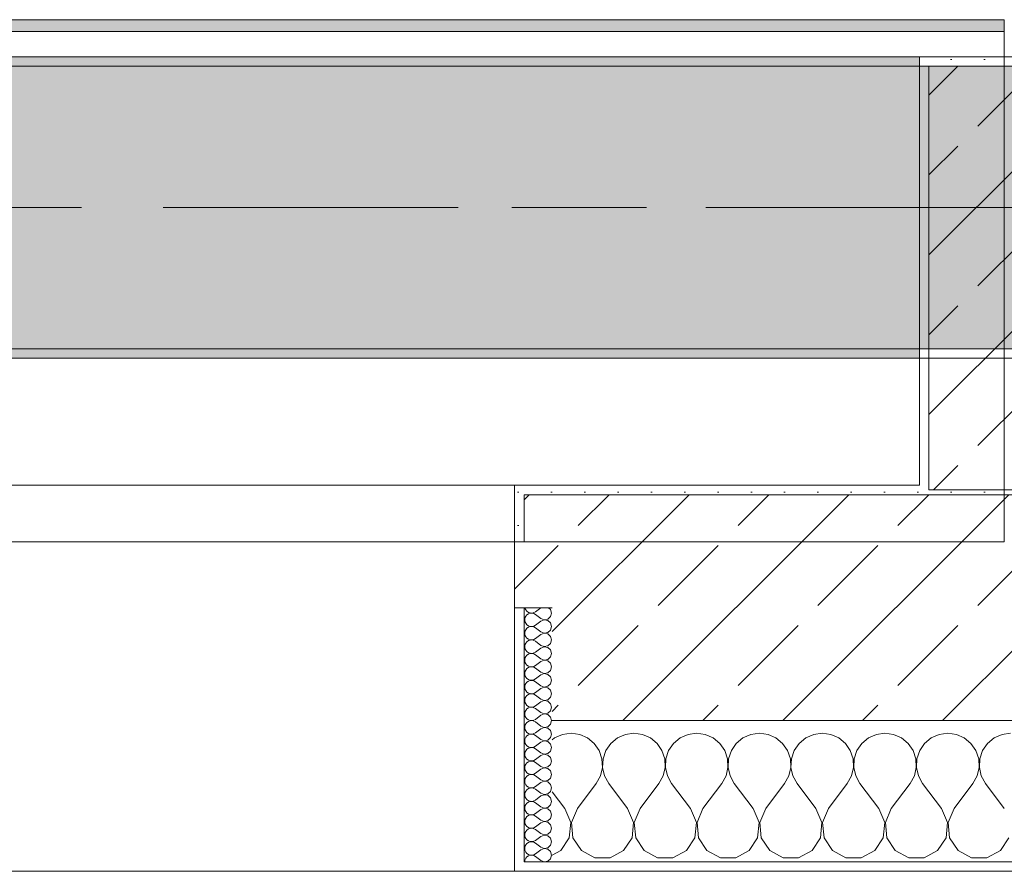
# Model space of a CAD drawing. Header units: metres. Extents: x -3.6 to 84.5, y -11 to 16.8.
# Tile 111 of 256: x 28.214 to 29.26, y -0.155 to 0.749. Entities that reach past the tile are written whole.
import ezdxf

# ---------------------------------------------------------------- set-up
doc = ezdxf.new("R2010")
doc.units = ezdxf.units.M
doc.header["$MEASUREMENT"] = 0
doc.linetypes.add('Achse', pattern=[0.2, 0.1, -0.05, 0, -0.05])
doc.linetypes.add('Strichlinie doppelt', pattern=[0.546806, 0.264583, -0.105833, 0.070556, -0.105833])
for name, color, linetype in [('451 - Universal.Achsen Raster', 7, 'Continuous'), ('604 - Struktur.Wand Aussen', 7, 'Continuous'), ('607 - Struktur.Stütze', 7, 'Continuous'), ('608 - Struktur.Träger', 7, 'Continuous'), ('Neubau_653 - Abdeckung.TB Verkofferung', 7, 'Continuous')]:
    doc.layers.add(name, color=color, linetype=linetype)
pattern_1 = [(45, (0, 0), (-0.01767767, 0.01767767), [0, -0.025])]
pattern_2 = [(45, (0, 0), (-0.08485281, 0.08485281), []), (45, (-0.04243, 0.04243), (-0.08485281, 0.08485281), [0.09, -0.03])]
pattern_3 = [(0, (0, 0), (0, 0.08660254), [0, -0.05]), (0, (0.025, 0.0433), (0, 0.08660254), [0, -0.05])]

# ---------------------------------------------------------------- blocks, each defined once
blk = doc.blocks.new('*X82')
at = {"layer": '604 - Struktur.Wand Aussen', "color": 7, "linetype": 'Continuous', "lineweight": 5}
for p, q in [((28.7909, -0.0096), (28.7825, -0.0133)), ((28.8, -0.0083), (28.7909, -0.0096)), ((28.8091, -0.0096), (28.8, -0.0083)), ((28.8175, -0.0133), (28.8091, -0.0096)), ((28.8576, -0.0096), (28.8491, -0.0133)), ((28.8667, -0.0083), (28.8576, -0.0096)), ((28.8758, -0.0096), (28.8667, -0.0083)), ((28.8842, -0.0133), (28.8758, -0.0096)), ((28.9242, -0.0096), (28.9158, -0.0133)), ((28.9333, -0.0083), (28.9242, -0.0096)), ((28.9424, -0.0096), (28.9333, -0.0083)), ((28.9509, -0.0133), (28.9424, -0.0096)), ((28.9909, -0.0096), (28.9825, -0.0133)), ((29, -0.0083), (28.9909, -0.0096)), ((29.0091, -0.0096), (29, -0.0083)), ((29.0175, -0.0133), (29.0091, -0.0096)), ((29.0576, -0.0096), (29.0491, -0.0133)), ((29.0667, -0.0083), (29.0576, -0.0096)), ((29.0758, -0.0096), (29.0667, -0.0083)), ((29.0842, -0.0133), (29.0758, -0.0096)), ((29.1242, -0.0096), (29.1158, -0.0133)), ((29.1333, -0.0083), (29.1242, -0.0096)), ((29.1424, -0.0096), (29.1333, -0.0083)), ((29.1509, -0.0133), (29.1424, -0.0096)), ((29.1909, -0.0096), (29.1825, -0.0133)), ((29.2, -0.0083), (29.1909, -0.0096)), ((29.2091, -0.0096), (29.2, -0.0083)), ((29.2175, -0.0133), (29.2091, -0.0096)), ((29.2576, -0.0096), (29.2491, -0.0133)), ((29.2667, -0.0083), (29.2576, -0.0096)), ((28.7825, -0.0133), (28.78, -0.0154)), ((28.8246, -0.0192), (28.8175, -0.0133)), ((28.8298, -0.0268), (28.8246, -0.0192)), ((28.8421, -0.0192), (28.8369, -0.0268)), ((28.8491, -0.0133), (28.8421, -0.0192)), ((28.8913, -0.0192), (28.8842, -0.0133)), ((28.8965, -0.0268), (28.8913, -0.0192)), ((28.9087, -0.0192), (28.9035, -0.0268)), ((28.9158, -0.0133), (28.9087, -0.0192)), ((28.9579, -0.0192), (28.9509, -0.0133)), ((28.9631, -0.0268), (28.9579, -0.0192)), ((28.9754, -0.0192), (28.9702, -0.0268)), ((28.9825, -0.0133), (28.9754, -0.0192)), ((29.0246, -0.0192), (29.0175, -0.0133)), ((29.0298, -0.0268), (29.0246, -0.0192)), ((29.0421, -0.0192), (29.0369, -0.0268)), ((29.0491, -0.0133), (29.0421, -0.0192)), ((29.0913, -0.0192), (29.0842, -0.0133)), ((29.0965, -0.0268), (29.0913, -0.0192)), ((29.1087, -0.0192), (29.1035, -0.0268)), ((29.1158, -0.0133), (29.1087, -0.0192)), ((29.1579, -0.0192), (29.1509, -0.0133)), ((29.1631, -0.0268), (29.1579, -0.0192)), ((29.1754, -0.0192), (29.1702, -0.0268)), ((29.1825, -0.0133), (29.1754, -0.0192)), ((29.2246, -0.0192), (29.2175, -0.0133)), ((29.2298, -0.0268), (29.2246, -0.0192)), ((29.2421, -0.0192), (29.2369, -0.0268)), ((29.2491, -0.0133), (29.2421, -0.0192)), ((28.8328, -0.0355), (28.8298, -0.0268)), ((28.8369, -0.0268), (28.8339, -0.0355)), ((28.8994, -0.0355), (28.8965, -0.0268)), ((28.9035, -0.0268), (28.9006, -0.0355)), ((28.9661, -0.0355), (28.9631, -0.0268)), ((28.9702, -0.0268), (28.9672, -0.0355)), ((29.0328, -0.0355), (29.0298, -0.0268)), ((29.0369, -0.0268), (29.0339, -0.0355)), ((29.0994, -0.0355), (29.0965, -0.0268)), ((29.1035, -0.0268), (29.1006, -0.0355)), ((29.1661, -0.0355), (29.1631, -0.0268)), ((29.1702, -0.0268), (29.1672, -0.0355)), ((29.2328, -0.0355), (29.2298, -0.0268)), ((29.2369, -0.0268), (29.2339, -0.0355)), ((28.8332, -0.0447), (28.8328, -0.0355)), ((28.8339, -0.0355), (28.8335, -0.0447)), ((28.8999, -0.0447), (28.8994, -0.0355)), ((28.9006, -0.0355), (28.9001, -0.0447)), ((28.9665, -0.0447), (28.9661, -0.0355)), ((28.9672, -0.0355), (28.9668, -0.0447)), ((29.0332, -0.0447), (29.0328, -0.0355)), ((29.0339, -0.0355), (29.0335, -0.0447)), ((29.0999, -0.0447), (29.0994, -0.0355)), ((29.1006, -0.0355), (29.1001, -0.0447)), ((29.1665, -0.0447), (29.1661, -0.0355)), ((29.1672, -0.0355), (29.1668, -0.0447)), ((29.2332, -0.0447), (29.2328, -0.0355)), ((29.2339, -0.0355), (29.2335, -0.0447)), ((28.8311, -0.0536), (28.8332, -0.0447)), ((28.8335, -0.0447), (28.8355, -0.0536)), ((28.8978, -0.0536), (28.8999, -0.0447)), ((28.9001, -0.0447), (28.9022, -0.0536)), ((28.9645, -0.0536), (28.9665, -0.0447)), ((28.9668, -0.0447), (28.9689, -0.0536)), ((29.0311, -0.0536), (29.0332, -0.0447)), ((29.0335, -0.0447), (29.0355, -0.0536)), ((29.0978, -0.0536), (29.0999, -0.0447)), ((29.1001, -0.0447), (29.1022, -0.0536)), ((29.1645, -0.0536), (29.1665, -0.0447)), ((29.1668, -0.0447), (29.1689, -0.0536)), ((29.2311, -0.0536), (29.2332, -0.0447)), ((29.2335, -0.0447), (29.2355, -0.0536)), ((28.8067, -0.0883), (28.8267, -0.0617)), ((28.8267, -0.0617), (28.8311, -0.0536)), ((28.8355, -0.0536), (28.84, -0.0617)), ((28.86, -0.0883), (28.84, -0.0617)), ((28.8733, -0.0883), (28.8933, -0.0617)), ((28.8933, -0.0617), (28.8978, -0.0536)), ((28.9022, -0.0536), (28.9067, -0.0617)), ((28.9267, -0.0883), (28.9067, -0.0617)), ((28.94, -0.0883), (28.96, -0.0617)), ((28.96, -0.0617), (28.9645, -0.0536)), ((28.9689, -0.0536), (28.9733, -0.0617)), ((28.9933, -0.0883), (28.9733, -0.0617)), ((29.0067, -0.0883), (29.0267, -0.0617)), ((29.0267, -0.0617), (29.0311, -0.0536)), ((29.0355, -0.0536), (29.04, -0.0617)), ((29.06, -0.0883), (29.04, -0.0617)), ((29.0733, -0.0883), (29.0933, -0.0617)), ((29.0933, -0.0617), (29.0978, -0.0536)), ((29.1022, -0.0536), (29.1067, -0.0617)), ((29.1267, -0.0883), (29.1067, -0.0617)), ((29.14, -0.0883), (29.16, -0.0617)), ((29.16, -0.0617), (29.1645, -0.0536)), ((29.1689, -0.0536), (29.1733, -0.0617)), ((29.1933, -0.0883), (29.1733, -0.0617)), ((29.2067, -0.0883), (29.2267, -0.0617)), ((29.2267, -0.0617), (29.2311, -0.0536)), ((29.2355, -0.0536), (29.24, -0.0617)), ((29.26, -0.0883), (29.24, -0.0617)), ((28.7933, -0.0883), (28.78, -0.0706)), ((28.7996, -0.1033), (28.7933, -0.0883)), ((28.8067, -0.0883), (28.8004, -0.1033)), ((28.8663, -0.1033), (28.86, -0.0883)), ((28.8733, -0.0883), (28.867, -0.1033)), ((28.933, -0.1033), (28.9267, -0.0883)), ((28.94, -0.0883), (28.9337, -0.1033)), ((28.9996, -0.1033), (28.9933, -0.0883)), ((29.0067, -0.0883), (29.0004, -0.1033)), ((29.0663, -0.1033), (29.06, -0.0883)), ((29.0733, -0.0883), (29.067, -0.1033)), ((29.133, -0.1033), (29.1267, -0.0883)), ((29.14, -0.0883), (29.1337, -0.1033)), ((29.1996, -0.1033), (29.1933, -0.0883)), ((29.2067, -0.0883), (29.2004, -0.1033)), ((28.7981, -0.1195), (28.7996, -0.1033)), ((28.8004, -0.1033), (28.8019, -0.1195)), ((28.8648, -0.1195), (28.8663, -0.1033)), ((28.867, -0.1033), (28.8686, -0.1195)), ((28.9314, -0.1195), (28.933, -0.1033)), ((28.9337, -0.1033), (28.9352, -0.1195)), ((28.9981, -0.1195), (28.9996, -0.1033)), ((29.0004, -0.1033), (29.0019, -0.1195)), ((29.0648, -0.1195), (29.0663, -0.1033)), ((29.067, -0.1033), (29.0686, -0.1195)), ((29.1314, -0.1195), (29.133, -0.1033)), ((29.1337, -0.1033), (29.1352, -0.1195)), ((29.1981, -0.1195), (29.1996, -0.1033)), ((29.2004, -0.1033), (29.2019, -0.1195)), ((28.7891, -0.133), (28.7981, -0.1195)), ((28.8019, -0.1195), (28.8109, -0.133)), ((28.8558, -0.133), (28.8648, -0.1195)), ((28.8686, -0.1195), (28.8776, -0.133)), ((28.9224, -0.133), (28.9314, -0.1195)), ((28.9352, -0.1195), (28.9442, -0.133)), ((28.9891, -0.133), (28.9981, -0.1195)), ((29.0019, -0.1195), (29.0109, -0.133)), ((29.0558, -0.133), (29.0648, -0.1195)), ((29.0686, -0.1195), (29.0776, -0.133)), ((29.1224, -0.133), (29.1314, -0.1195)), ((29.1352, -0.1195), (29.1442, -0.133)), ((29.1891, -0.133), (29.1981, -0.1195)), ((29.2019, -0.1195), (29.2109, -0.133)), ((29.2558, -0.133), (29.2648, -0.1195)), ((28.78, -0.1379), (28.7891, -0.133)), ((28.8109, -0.133), (28.8252, -0.1407)), ((28.8415, -0.1407), (28.8558, -0.133)), ((28.8776, -0.133), (28.8919, -0.1407)), ((28.9081, -0.1407), (28.9224, -0.133)), ((28.9442, -0.133), (28.9585, -0.1407)), ((28.9748, -0.1407), (28.9891, -0.133)), ((29.0109, -0.133), (29.0252, -0.1407)), ((29.0415, -0.1407), (29.0558, -0.133)), ((29.0776, -0.133), (29.0919, -0.1407)), ((29.1081, -0.1407), (29.1224, -0.133)), ((29.1442, -0.133), (29.1585, -0.1407)), ((29.1748, -0.1407), (29.1891, -0.133)), ((29.2109, -0.133), (29.2252, -0.1407)), ((29.2415, -0.1407), (29.2558, -0.133)), ((28.8252, -0.1407), (28.8415, -0.1407)), ((28.8919, -0.1407), (28.9081, -0.1407)), ((28.9585, -0.1407), (28.9748, -0.1407)), ((29.0252, -0.1407), (29.0415, -0.1407)), ((29.0919, -0.1407), (29.1081, -0.1407)), ((29.1585, -0.1407), (29.1748, -0.1407)), ((29.2252, -0.1407), (29.2415, -0.1407))]:
    blk.add_line(p, q, dxfattribs=at)
blk = doc.blocks.new('*X102')
at = {"layer": '604 - Struktur.Wand Aussen', "color": 7, "linetype": 'Continuous', "lineweight": 5}
for p, q in [((28.7509, 0.125), (28.751, 0.1245)), ((28.751, 0.1245), (28.7518, 0.1227)), ((28.7518, 0.1159), (28.751, 0.1141)), ((28.7518, 0.1227), (28.753, 0.1212)), ((28.753, 0.1174), (28.7518, 0.1159)), ((28.753, 0.1212), (28.7547, 0.12)), ((28.7547, 0.1185), (28.753, 0.1174)), ((28.7547, 0.12), (28.7565, 0.1194)), ((28.7565, 0.1192), (28.7547, 0.1185)), ((28.7565, 0.1194), (28.7585, 0.1193)), ((28.7585, 0.1193), (28.7565, 0.1192)), ((28.7585, 0.1193), (28.7604, 0.1198)), ((28.7604, 0.1188), (28.7585, 0.1193)), ((28.7604, 0.1198), (28.7621, 0.1207)), ((28.7621, 0.1179), (28.7604, 0.1188)), ((28.7679, 0.125), (28.7621, 0.1207)), ((28.7679, 0.1136), (28.7621, 0.1179)), ((28.7753, 0.1129), (28.7782, 0.1155)), ((28.7782, 0.123), (28.7761, 0.125)), ((28.7793, 0.1193), (28.7782, 0.123)), ((28.7782, 0.1155), (28.7793, 0.1193)), ((28.751, 0.1141), (28.7507, 0.1121)), ((28.7507, 0.1121), (28.751, 0.1102)), ((28.751, 0.1102), (28.7518, 0.1084)), ((28.7518, 0.1084), (28.753, 0.1069)), ((28.753, 0.1069), (28.7547, 0.1058)), ((28.7547, 0.1058), (28.7565, 0.1051)), ((28.7565, 0.1049), (28.7547, 0.1042)), ((28.7565, 0.1051), (28.7585, 0.105)), ((28.7585, 0.105), (28.7565, 0.1049)), ((28.7585, 0.105), (28.7604, 0.1055)), ((28.7604, 0.1045), (28.7585, 0.105)), ((28.7604, 0.1055), (28.7621, 0.1064)), ((28.7679, 0.1107), (28.7621, 0.1064)), ((28.7679, 0.1136), (28.7715, 0.1122)), ((28.7715, 0.1121), (28.7679, 0.1107)), ((28.7715, 0.1122), (28.7753, 0.1129)), ((28.7753, 0.1114), (28.7715, 0.1121)), ((28.7782, 0.1088), (28.7753, 0.1114)), ((28.7793, 0.105), (28.7782, 0.1088)), ((28.7782, 0.1012), (28.7793, 0.105)), ((28.751, 0.0998), (28.7507, 0.0979)), ((28.7507, 0.0979), (28.751, 0.0959)), ((28.7518, 0.1016), (28.751, 0.0998)), ((28.751, 0.0959), (28.7518, 0.0941)), ((28.753, 0.1031), (28.7518, 0.1016)), ((28.7518, 0.0941), (28.753, 0.0926)), ((28.7547, 0.1042), (28.753, 0.1031)), ((28.7621, 0.1036), (28.7604, 0.1045)), ((28.7679, 0.0993), (28.7621, 0.1036)), ((28.7679, 0.0964), (28.7621, 0.0921)), ((28.7679, 0.0993), (28.7715, 0.0979)), ((28.7715, 0.0978), (28.7679, 0.0964)), ((28.7715, 0.0979), (28.7753, 0.0986)), ((28.7753, 0.0971), (28.7715, 0.0978)), ((28.7753, 0.0986), (28.7782, 0.1012)), ((28.7782, 0.0945), (28.7753, 0.0971)), ((28.7793, 0.0907), (28.7782, 0.0945)), ((28.751, 0.0855), (28.7507, 0.0836)), ((28.7518, 0.0873), (28.751, 0.0855)), ((28.753, 0.0888), (28.7518, 0.0873)), ((28.753, 0.0926), (28.7547, 0.0915)), ((28.7547, 0.09), (28.753, 0.0888)), ((28.7547, 0.0915), (28.7565, 0.0908)), ((28.7565, 0.0906), (28.7547, 0.09)), ((28.7565, 0.0908), (28.7585, 0.0907)), ((28.7585, 0.0907), (28.7565, 0.0906)), ((28.7585, 0.0907), (28.7604, 0.0912)), ((28.7604, 0.0902), (28.7585, 0.0907)), ((28.7604, 0.0912), (28.7621, 0.0921)), ((28.7621, 0.0893), (28.7604, 0.0902)), ((28.7679, 0.085), (28.7621, 0.0893)), ((28.7679, 0.085), (28.7715, 0.0836)), ((28.7715, 0.0836), (28.7753, 0.0843)), ((28.7753, 0.0843), (28.7782, 0.087)), ((28.7782, 0.087), (28.7793, 0.0907)), ((28.7507, 0.0836), (28.751, 0.0816)), ((28.751, 0.0816), (28.7518, 0.0798)), ((28.7518, 0.0798), (28.753, 0.0783)), ((28.753, 0.0746), (28.7518, 0.073)), ((28.753, 0.0783), (28.7547, 0.0772)), ((28.7547, 0.0757), (28.753, 0.0746)), ((28.7547, 0.0772), (28.7565, 0.0766)), ((28.7565, 0.0763), (28.7547, 0.0757)), ((28.7565, 0.0766), (28.7585, 0.0765)), ((28.7585, 0.0764), (28.7565, 0.0763)), ((28.7585, 0.0765), (28.7604, 0.0769)), ((28.7604, 0.076), (28.7585, 0.0764)), ((28.7604, 0.0769), (28.7621, 0.0779)), ((28.7621, 0.075), (28.7604, 0.076)), ((28.7679, 0.0821), (28.7621, 0.0779)), ((28.7679, 0.0707), (28.7621, 0.075)), ((28.7715, 0.0835), (28.7679, 0.0821)), ((28.7753, 0.0828), (28.7715, 0.0835)), ((28.7782, 0.0802), (28.7753, 0.0828)), ((28.7793, 0.0764), (28.7782, 0.0802)), ((28.7782, 0.0727), (28.7793, 0.0764)), ((28.751, 0.0712), (28.7507, 0.0693)), ((28.7507, 0.0693), (28.751, 0.0673)), ((28.7518, 0.073), (28.751, 0.0712)), ((28.751, 0.0673), (28.7518, 0.0655)), ((28.7518, 0.0655), (28.753, 0.064)), ((28.753, 0.064), (28.7547, 0.0629)), ((28.7547, 0.0629), (28.7565, 0.0623)), ((28.7604, 0.0626), (28.7621, 0.0636)), ((28.7679, 0.0679), (28.7621, 0.0636)), ((28.7679, 0.0707), (28.7715, 0.0693)), ((28.7715, 0.0693), (28.7679, 0.0679)), ((28.7715, 0.0693), (28.7753, 0.07)), ((28.7753, 0.0685), (28.7715, 0.0693)), ((28.7753, 0.07), (28.7782, 0.0727)), ((28.7782, 0.0659), (28.7753, 0.0685)), ((28.7793, 0.0621), (28.7782, 0.0659)), ((28.751, 0.057), (28.7507, 0.055)), ((28.7507, 0.055), (28.751, 0.053)), ((28.7518, 0.0588), (28.751, 0.057)), ((28.751, 0.053), (28.7518, 0.0512)), ((28.753, 0.0603), (28.7518, 0.0588)), ((28.7547, 0.0614), (28.753, 0.0603)), ((28.7565, 0.062), (28.7547, 0.0614)), ((28.7565, 0.0623), (28.7585, 0.0622)), ((28.7585, 0.0621), (28.7565, 0.062)), ((28.7585, 0.0622), (28.7604, 0.0626)), ((28.7604, 0.0617), (28.7585, 0.0621)), ((28.7621, 0.0607), (28.7604, 0.0617)), ((28.7679, 0.0564), (28.7621, 0.0607)), ((28.7679, 0.0536), (28.7621, 0.0493)), ((28.7679, 0.0564), (28.7715, 0.055)), ((28.7715, 0.055), (28.7679, 0.0536)), ((28.7715, 0.055), (28.7753, 0.0558)), ((28.7753, 0.0542), (28.7715, 0.055)), ((28.7753, 0.0558), (28.7782, 0.0584)), ((28.7782, 0.0516), (28.7753, 0.0542)), ((28.7782, 0.0584), (28.7793, 0.0621)), ((28.751, 0.0427), (28.7507, 0.0407)), ((28.7518, 0.0445), (28.751, 0.0427)), ((28.7518, 0.0512), (28.753, 0.0497)), ((28.753, 0.046), (28.7518, 0.0445)), ((28.753, 0.0497), (28.7547, 0.0486)), ((28.7547, 0.0471), (28.753, 0.046)), ((28.7547, 0.0486), (28.7565, 0.048)), ((28.7565, 0.0477), (28.7547, 0.0471)), ((28.7565, 0.048), (28.7585, 0.0479)), ((28.7585, 0.0478), (28.7565, 0.0477)), ((28.7585, 0.0479), (28.7604, 0.0483)), ((28.7604, 0.0474), (28.7585, 0.0478)), ((28.7604, 0.0483), (28.7621, 0.0493)), ((28.7621, 0.0464), (28.7604, 0.0474)), ((28.7679, 0.0421), (28.7621, 0.0464)), ((28.7679, 0.0421), (28.7715, 0.0407)), ((28.7753, 0.0415), (28.7782, 0.0441)), ((28.7793, 0.0479), (28.7782, 0.0516)), ((28.7782, 0.0441), (28.7793, 0.0479)), ((28.7507, 0.0407), (28.751, 0.0388)), ((28.751, 0.0388), (28.7518, 0.037)), ((28.7518, 0.037), (28.753, 0.0354)), ((28.753, 0.0317), (28.7518, 0.0302)), ((28.753, 0.0354), (28.7547, 0.0343)), ((28.7547, 0.0328), (28.753, 0.0317)), ((28.7547, 0.0343), (28.7565, 0.0337)), ((28.7565, 0.0334), (28.7547, 0.0328)), ((28.7565, 0.0337), (28.7585, 0.0336)), ((28.7585, 0.0335), (28.7565, 0.0334)), ((28.7585, 0.0336), (28.7604, 0.034)), ((28.7604, 0.0331), (28.7585, 0.0335)), ((28.7604, 0.034), (28.7621, 0.035)), ((28.7621, 0.0321), (28.7604, 0.0331)), ((28.7679, 0.0393), (28.7621, 0.035)), ((28.7679, 0.0279), (28.7621, 0.0321)), ((28.7715, 0.0407), (28.7679, 0.0393)), ((28.7715, 0.0407), (28.7753, 0.0415)), ((28.7753, 0.04), (28.7715, 0.0407)), ((28.7782, 0.0373), (28.7753, 0.04)), ((28.7793, 0.0336), (28.7782, 0.0373)), ((28.7782, 0.0298), (28.7793, 0.0336)), ((28.751, 0.0284), (28.7507, 0.0264)), ((28.7507, 0.0264), (28.751, 0.0245)), ((28.7518, 0.0302), (28.751, 0.0284)), ((28.751, 0.0245), (28.7518, 0.0227)), ((28.7518, 0.0227), (28.753, 0.0212)), ((28.753, 0.0212), (28.7547, 0.02)), ((28.7679, 0.025), (28.7621, 0.0207)), ((28.7679, 0.0279), (28.7715, 0.0265)), ((28.7715, 0.0264), (28.7679, 0.025)), ((28.7715, 0.0265), (28.7753, 0.0272)), ((28.7753, 0.0257), (28.7715, 0.0264)), ((28.7753, 0.0272), (28.7782, 0.0298)), ((28.7782, 0.023), (28.7753, 0.0257)), ((28.7793, 0.0193), (28.7782, 0.023)), ((28.751, 0.0141), (28.7507, 0.0121)), ((28.7507, 0.0121), (28.751, 0.0102)), ((28.7518, 0.0159), (28.751, 0.0141)), ((28.753, 0.0174), (28.7518, 0.0159)), ((28.7547, 0.0185), (28.753, 0.0174)), ((28.7547, 0.02), (28.7565, 0.0194)), ((28.7565, 0.0192), (28.7547, 0.0185)), ((28.7565, 0.0194), (28.7585, 0.0193)), ((28.7585, 0.0193), (28.7565, 0.0192)), ((28.7585, 0.0193), (28.7604, 0.0198)), ((28.7604, 0.0188), (28.7585, 0.0193)), ((28.7604, 0.0198), (28.7621, 0.0207)), ((28.7621, 0.0179), (28.7604, 0.0188)), ((28.7679, 0.0136), (28.7621, 0.0179)), ((28.7679, 0.0107), (28.7621, 0.0064)), ((28.7679, 0.0136), (28.7715, 0.0122)), ((28.7715, 0.0121), (28.7679, 0.0107)), ((28.7715, 0.0122), (28.7753, 0.0129)), ((28.7753, 0.0114), (28.7715, 0.0121)), ((28.7753, 0.0129), (28.7782, 0.0155)), ((28.7782, 0.0088), (28.7753, 0.0114)), ((28.7782, 0.0155), (28.7793, 0.0193)), ((28.751, 0.0102), (28.7518, 0.0084)), ((28.7518, 0.0016), (28.751, -0.0002)), ((28.7518, 0.0084), (28.753, 0.0069)), ((28.753, 0.0031), (28.7518, 0.0016)), ((28.753, 0.0069), (28.7547, 0.0058)), ((28.7547, 0.0042), (28.753, 0.0031)), ((28.7547, 0.0058), (28.7565, 0.0051)), ((28.7565, 0.0049), (28.7547, 0.0042)), ((28.7565, 0.0051), (28.7585, 0.005)), ((28.7585, 0.005), (28.7565, 0.0049)), ((28.7585, 0.005), (28.7604, 0.0055)), ((28.7604, 0.0045), (28.7585, 0.005)), ((28.7604, 0.0055), (28.7621, 0.0064)), ((28.7621, 0.0036), (28.7604, 0.0045)), ((28.7679, -0.0007), (28.7621, 0.0036)), ((28.7753, -0.0014), (28.7782, 0.0012)), ((28.7793, 0.005), (28.7782, 0.0088)), ((28.7782, 0.0012), (28.7793, 0.005)), ((28.751, -0.0002), (28.7507, -0.0021)), ((28.7507, -0.0021), (28.751, -0.0041)), ((28.751, -0.0041), (28.7518, -0.0059)), ((28.7518, -0.0059), (28.753, -0.0074)), ((28.753, -0.0074), (28.7547, -0.0085)), ((28.7547, -0.01), (28.753, -0.0112)), ((28.7547, -0.0085), (28.7565, -0.0092)), ((28.7565, -0.0094), (28.7547, -0.01)), ((28.7565, -0.0092), (28.7585, -0.0093)), ((28.7585, -0.0093), (28.7565, -0.0094)), ((28.7585, -0.0093), (28.7604, -0.0088)), ((28.7604, -0.0098), (28.7585, -0.0093)), ((28.7604, -0.0088), (28.7621, -0.0079)), ((28.7621, -0.0107), (28.7604, -0.0098)), ((28.7679, -0.0036), (28.7621, -0.0079)), ((28.7679, -0.0007), (28.7715, -0.0021)), ((28.7715, -0.0022), (28.7679, -0.0036)), ((28.7715, -0.0021), (28.7753, -0.0014)), ((28.7753, -0.0029), (28.7715, -0.0022)), ((28.7782, -0.0055), (28.7753, -0.0029)), ((28.7793, -0.0093), (28.7782, -0.0055)), ((28.7782, -0.013), (28.7793, -0.0093)), ((28.751, -0.0145), (28.7507, -0.0164)), ((28.7507, -0.0164), (28.751, -0.0184)), ((28.7518, -0.0127), (28.751, -0.0145)), ((28.751, -0.0184), (28.7518, -0.0202)), ((28.753, -0.0112), (28.7518, -0.0127)), ((28.7518, -0.0202), (28.753, -0.0217)), ((28.7679, -0.015), (28.7621, -0.0107)), ((28.7679, -0.0179), (28.7621, -0.0221)), ((28.7679, -0.015), (28.7715, -0.0164)), ((28.7715, -0.0165), (28.7679, -0.0179)), ((28.7715, -0.0164), (28.7753, -0.0157)), ((28.7753, -0.0172), (28.7715, -0.0165)), ((28.7753, -0.0157), (28.7782, -0.013)), ((28.7782, -0.0198), (28.7753, -0.0172)), ((28.7793, -0.0236), (28.7782, -0.0198)), ((28.751, -0.0288), (28.7507, -0.0307)), ((28.7507, -0.0307), (28.751, -0.0327)), ((28.7518, -0.027), (28.751, -0.0288)), ((28.753, -0.0254), (28.7518, -0.027)), ((28.753, -0.0217), (28.7547, -0.0228)), ((28.7547, -0.0243), (28.753, -0.0254)), ((28.7547, -0.0228), (28.7565, -0.0234)), ((28.7565, -0.0237), (28.7547, -0.0243)), ((28.7565, -0.0234), (28.7585, -0.0235)), ((28.7585, -0.0236), (28.7565, -0.0237)), ((28.7585, -0.0235), (28.7604, -0.0231)), ((28.7604, -0.024), (28.7585, -0.0236)), ((28.7604, -0.0231), (28.7621, -0.0221)), ((28.7621, -0.025), (28.7604, -0.024)), ((28.7679, -0.0293), (28.7621, -0.025)), ((28.7679, -0.0293), (28.7715, -0.0307)), ((28.7715, -0.0307), (28.7679, -0.0321)), ((28.7715, -0.0307), (28.7753, -0.03)), ((28.7753, -0.0315), (28.7715, -0.0307)), ((28.7753, -0.03), (28.7782, -0.0273)), ((28.7782, -0.0273), (28.7793, -0.0236)), ((28.751, -0.0327), (28.7518, -0.0345)), ((28.7518, -0.0412), (28.751, -0.043)), ((28.7518, -0.0345), (28.753, -0.036)), ((28.753, -0.0397), (28.7518, -0.0412)), ((28.753, -0.036), (28.7547, -0.0371)), ((28.7547, -0.0386), (28.753, -0.0397)), ((28.7547, -0.0371), (28.7565, -0.0377)), ((28.7565, -0.038), (28.7547, -0.0386)), ((28.7565, -0.0377), (28.7585, -0.0378)), ((28.7585, -0.0379), (28.7565, -0.038)), ((28.7585, -0.0378), (28.7604, -0.0374)), ((28.7604, -0.0383), (28.7585, -0.0379)), ((28.7604, -0.0374), (28.7621, -0.0364)), ((28.7621, -0.0393), (28.7604, -0.0383)), ((28.7679, -0.0321), (28.7621, -0.0364)), ((28.7679, -0.0436), (28.7621, -0.0393)), ((28.7782, -0.0341), (28.7753, -0.0315)), ((28.7753, -0.0442), (28.7782, -0.0416)), ((28.7793, -0.0379), (28.7782, -0.0341)), ((28.7782, -0.0416), (28.7793, -0.0379)), ((28.751, -0.043), (28.7507, -0.045)), ((28.7507, -0.045), (28.751, -0.047)), ((28.751, -0.047), (28.7518, -0.0488)), ((28.7518, -0.0488), (28.753, -0.0503)), ((28.753, -0.0503), (28.7547, -0.0514)), ((28.7547, -0.0514), (28.7565, -0.052)), ((28.7565, -0.0523), (28.7547, -0.0529)), ((28.7565, -0.052), (28.7585, -0.0521)), ((28.7585, -0.0522), (28.7565, -0.0523)), ((28.7585, -0.0521), (28.7604, -0.0517)), ((28.7604, -0.0526), (28.7585, -0.0522)), ((28.7604, -0.0517), (28.7621, -0.0507)), ((28.7679, -0.0464), (28.7621, -0.0507)), ((28.7679, -0.0436), (28.7715, -0.045)), ((28.7715, -0.045), (28.7679, -0.0464)), ((28.7715, -0.045), (28.7753, -0.0442)), ((28.7753, -0.0458), (28.7715, -0.045)), ((28.7782, -0.0484), (28.7753, -0.0458)), ((28.7793, -0.0521), (28.7782, -0.0484)), ((28.7782, -0.0559), (28.7793, -0.0521)), ((28.751, -0.0573), (28.7507, -0.0593)), ((28.7507, -0.0593), (28.751, -0.0612)), ((28.7518, -0.0555), (28.751, -0.0573)), ((28.751, -0.0612), (28.7518, -0.063)), ((28.753, -0.054), (28.7518, -0.0555)), ((28.7547, -0.0529), (28.753, -0.054)), ((28.7621, -0.0536), (28.7604, -0.0526)), ((28.7679, -0.0579), (28.7621, -0.0536)), ((28.7679, -0.0607), (28.7621, -0.065)), ((28.7679, -0.0579), (28.7715, -0.0593)), ((28.7715, -0.0593), (28.7679, -0.0607)), ((28.7715, -0.0593), (28.7753, -0.0585)), ((28.7753, -0.06), (28.7715, -0.0593)), ((28.7753, -0.0585), (28.7782, -0.0559)), ((28.7782, -0.0627), (28.7753, -0.06)), ((28.7793, -0.0664), (28.7782, -0.0627)), ((28.751, -0.0716), (28.7507, -0.0736)), ((28.7518, -0.0698), (28.751, -0.0716)), ((28.7518, -0.063), (28.753, -0.0646)), ((28.753, -0.0683), (28.7518, -0.0698)), ((28.753, -0.0646), (28.7547, -0.0657)), ((28.7547, -0.0672), (28.753, -0.0683)), ((28.7547, -0.0657), (28.7565, -0.0663)), ((28.7565, -0.0666), (28.7547, -0.0672)), ((28.7565, -0.0663), (28.7585, -0.0664)), ((28.7585, -0.0665), (28.7565, -0.0666)), ((28.7585, -0.0664), (28.7604, -0.066)), ((28.7604, -0.0669), (28.7585, -0.0665)), ((28.7604, -0.066), (28.7621, -0.065)), ((28.7621, -0.0679), (28.7604, -0.0669)), ((28.7679, -0.0721), (28.7621, -0.0679)), ((28.7679, -0.0721), (28.7715, -0.0735)), ((28.7715, -0.0735), (28.7753, -0.0728)), ((28.7753, -0.0728), (28.7782, -0.0702)), ((28.7782, -0.0702), (28.7793, -0.0664)), ((28.7507, -0.0736), (28.751, -0.0755)), ((28.751, -0.0755), (28.7518, -0.0773)), ((28.7518, -0.0773), (28.753, -0.0788)), ((28.753, -0.0826), (28.7518, -0.0841)), ((28.753, -0.0788), (28.7547, -0.08)), ((28.7547, -0.0815), (28.753, -0.0826)), ((28.7547, -0.08), (28.7565, -0.0806)), ((28.7565, -0.0808), (28.7547, -0.0815)), ((28.7565, -0.0806), (28.7585, -0.0807)), ((28.7585, -0.0807), (28.7565, -0.0808)), ((28.7585, -0.0807), (28.7604, -0.0802)), ((28.7604, -0.0812), (28.7585, -0.0807)), ((28.7604, -0.0802), (28.7621, -0.0793)), ((28.7621, -0.0821), (28.7604, -0.0812)), ((28.7679, -0.075), (28.7621, -0.0793)), ((28.7679, -0.0864), (28.7621, -0.0821)), ((28.7715, -0.0736), (28.7679, -0.075)), ((28.7753, -0.0743), (28.7715, -0.0736)), ((28.7782, -0.077), (28.7753, -0.0743)), ((28.7793, -0.0807), (28.7782, -0.077)), ((28.7782, -0.0845), (28.7793, -0.0807)), ((28.751, -0.0859), (28.7507, -0.0879)), ((28.7507, -0.0879), (28.751, -0.0898)), ((28.7518, -0.0841), (28.751, -0.0859)), ((28.751, -0.0898), (28.7518, -0.0916)), ((28.7518, -0.0916), (28.753, -0.0931)), ((28.753, -0.0931), (28.7547, -0.0942)), ((28.7604, -0.0945), (28.7621, -0.0936)), ((28.7679, -0.0893), (28.7621, -0.0936)), ((28.7679, -0.0864), (28.7715, -0.0878)), ((28.7715, -0.0879), (28.7679, -0.0893)), ((28.7715, -0.0878), (28.7753, -0.0871)), ((28.7753, -0.0886), (28.7715, -0.0879)), ((28.7753, -0.0871), (28.7782, -0.0845)), ((28.7782, -0.0912), (28.7753, -0.0886)), ((28.7793, -0.095), (28.7782, -0.0912)), ((28.751, -0.1002), (28.7507, -0.1021)), ((28.7507, -0.1021), (28.751, -0.1041)), ((28.7518, -0.0984), (28.751, -0.1002)), ((28.751, -0.1041), (28.7518, -0.1059)), ((28.753, -0.0969), (28.7518, -0.0984)), ((28.7547, -0.0958), (28.753, -0.0969)), ((28.7547, -0.0942), (28.7565, -0.0949)), ((28.7565, -0.0951), (28.7547, -0.0958)), ((28.7565, -0.0949), (28.7585, -0.095)), ((28.7585, -0.095), (28.7565, -0.0951)), ((28.7585, -0.095), (28.7604, -0.0945)), ((28.7604, -0.0955), (28.7585, -0.095)), ((28.7621, -0.0964), (28.7604, -0.0955)), ((28.7679, -0.1007), (28.7621, -0.0964)), ((28.7679, -0.1036), (28.7621, -0.1079)), ((28.7679, -0.1007), (28.7715, -0.1021)), ((28.7715, -0.1022), (28.7679, -0.1036)), ((28.7715, -0.1021), (28.7753, -0.1014)), ((28.7753, -0.1029), (28.7715, -0.1022)), ((28.7753, -0.1014), (28.7782, -0.0988)), ((28.7782, -0.1055), (28.7753, -0.1029)), ((28.7782, -0.0988), (28.7793, -0.095)), ((28.751, -0.1145), (28.7507, -0.1164)), ((28.7518, -0.1127), (28.751, -0.1145)), ((28.7518, -0.1059), (28.753, -0.1074)), ((28.753, -0.1112), (28.7518, -0.1127)), ((28.753, -0.1074), (28.7547, -0.1085)), ((28.7547, -0.11), (28.753, -0.1112)), ((28.7547, -0.1085), (28.7565, -0.1092)), ((28.7565, -0.1094), (28.7547, -0.11)), ((28.7565, -0.1092), (28.7585, -0.1093)), ((28.7585, -0.1093), (28.7565, -0.1094)), ((28.7585, -0.1093), (28.7604, -0.1088)), ((28.7604, -0.1098), (28.7585, -0.1093)), ((28.7604, -0.1088), (28.7621, -0.1079)), ((28.7621, -0.1107), (28.7604, -0.1098)), ((28.7679, -0.115), (28.7621, -0.1107)), ((28.7679, -0.115), (28.7715, -0.1164)), ((28.7753, -0.1157), (28.7782, -0.113)), ((28.7793, -0.1093), (28.7782, -0.1055)), ((28.7782, -0.113), (28.7793, -0.1093)), ((28.7507, -0.1164), (28.751, -0.1184)), ((28.751, -0.1184), (28.7518, -0.1202)), ((28.7518, -0.1202), (28.753, -0.1217)), ((28.753, -0.1254), (28.7518, -0.127)), ((28.753, -0.1217), (28.7547, -0.1228)), ((28.7547, -0.1243), (28.753, -0.1254)), ((28.7547, -0.1228), (28.7565, -0.1234)), ((28.7565, -0.1237), (28.7547, -0.1243)), ((28.7565, -0.1234), (28.7585, -0.1235)), ((28.7585, -0.1236), (28.7565, -0.1237)), ((28.7585, -0.1235), (28.7604, -0.1231)), ((28.7604, -0.124), (28.7585, -0.1236)), ((28.7604, -0.1231), (28.7621, -0.1221)), ((28.7621, -0.125), (28.7604, -0.124)), ((28.7679, -0.1179), (28.7621, -0.1221)), ((28.7679, -0.1293), (28.7621, -0.125)), ((28.7715, -0.1165), (28.7679, -0.1179)), ((28.7715, -0.1164), (28.7753, -0.1157)), ((28.7753, -0.1172), (28.7715, -0.1165)), ((28.7782, -0.1198), (28.7753, -0.1172)), ((28.7793, -0.1236), (28.7782, -0.1198)), ((28.7782, -0.1273), (28.7793, -0.1236)), ((28.751, -0.1288), (28.7507, -0.1307)), ((28.7507, -0.1307), (28.751, -0.1327)), ((28.7518, -0.127), (28.751, -0.1288)), ((28.751, -0.1327), (28.7518, -0.1345)), ((28.7518, -0.1345), (28.753, -0.136)), ((28.7679, -0.1321), (28.7621, -0.1364)), ((28.7679, -0.1293), (28.7715, -0.1307)), ((28.7715, -0.1307), (28.7679, -0.1321)), ((28.7715, -0.1307), (28.7753, -0.13)), ((28.7753, -0.1315), (28.7715, -0.1307)), ((28.7753, -0.13), (28.7782, -0.1273)), ((28.7782, -0.1341), (28.7753, -0.1315)), ((28.7793, -0.1379), (28.7782, -0.1341)), ((28.751, -0.143), (28.7507, -0.145)), ((28.7518, -0.1412), (28.751, -0.143)), ((28.753, -0.1397), (28.7518, -0.1412)), ((28.753, -0.136), (28.7547, -0.1371)), ((28.7547, -0.1386), (28.753, -0.1397)), ((28.7547, -0.1371), (28.7565, -0.1377)), ((28.7565, -0.138), (28.7547, -0.1386)), ((28.7565, -0.1377), (28.7585, -0.1378)), ((28.7585, -0.1379), (28.7565, -0.138)), ((28.7585, -0.1378), (28.7604, -0.1374)), ((28.7604, -0.1383), (28.7585, -0.1379)), ((28.7604, -0.1374), (28.7621, -0.1364)), ((28.7621, -0.1393), (28.7604, -0.1383)), ((28.7679, -0.1436), (28.7621, -0.1393)), ((28.7679, -0.1436), (28.7715, -0.145)), ((28.7715, -0.145), (28.7753, -0.1442)), ((28.7753, -0.1442), (28.7782, -0.1416)), ((28.7782, -0.1416), (28.7793, -0.1379))]:
    blk.add_line(p, q, dxfattribs=at)

msp = doc.modelspace()

# ---------------------------------------------------------------- hatches: boundary and pattern name
at = {"layer": '604 - Struktur.Wand Aussen', "linetype": 'Continuous', "lineweight": 0, "true_color": 0x000000}
h = msp.add_hatch(dxfattribs=at)
h.set_pattern_fill('Gips_0001', color=18, style=0, pattern_type=2)
h.set_pattern_definition(pattern_1)
h.paths.add_polyline_path([(28.75, 0.255), (28.74, 0.255), (28.74, 0.195), (28.75, 0.195)])
h = msp.add_hatch(dxfattribs=at)
h.set_pattern_fill('Gips_0001', color=18, style=0, pattern_type=2)
h.set_pattern_definition(pattern_1)
h.paths.add_polyline_path([(29.17, 0.255), (28.75, 0.255), (28.75, 0.245), (29.17, 0.245)])
h = msp.add_hatch(dxfattribs=at)
h.set_pattern_fill('Beton__Stahlbeton_0001', color=18, style=0, pattern_type=2)
h.set_pattern_definition(pattern_2)
h.paths.add_polyline_path([(28.74, 0.125), (28.75, 0.125), (28.78, 0.125), (28.78, 0.005), (29.9, 0.005), (29.9, 0.125), (29.93, 0.125), (29.94, 0.125), (29.94, 0.195), (29.93, 0.195), (29.93, 0.245), (28.75, 0.245), (28.75, 0.195), (28.74, 0.195)])
h = msp.add_hatch(dxfattribs=at)
h.set_pattern_fill('Verputz_0001', color=18, style=0, pattern_type=2)
h.set_pattern_definition(pattern_3)
h.paths.add_polyline_path([(28.75, -0.155), (28.75, 0.125), (28.74, 0.125), (28.74, -0.155)])
h = msp.add_hatch(dxfattribs=at)
h.set_pattern_fill('Verputz_0001', color=18, style=0, pattern_type=2)
h.set_pattern_definition(pattern_3)
h.paths.add_polyline_path([(28.75, -0.155), (29.93, -0.155), (29.93, -0.145), (28.75, -0.145)])
at = {"layer": '607 - Struktur.Stütze', "linetype": 'Continuous', "lineweight": 0, "true_color": 0x000000}
h = msp.add_hatch(dxfattribs=at)
h.set_pattern_fill('Gips_0001', color=18, style=0, pattern_type=2)
h.set_pattern_definition(pattern_1)
h.paths.add_polyline_path([(29.17, 0.71), (29.17, 0.255), (29.18, 0.255), (29.18, 0.7), (29.26, 0.7), (29.26, 0.71)])
h = msp.add_hatch(dxfattribs=at)
h.set_pattern_fill('Beton__Stahlbeton_0001', color=18, style=0, pattern_type=2)
h.set_pattern_definition(pattern_2)
h.paths.add_polyline_path([(29.18, 0.25), (29.48, 0.25), (29.48, 0.7), (29.18, 0.7)])
h = msp.add_hatch(dxfattribs=at)
h.set_pattern_fill('Gips_0001', color=18, style=0, pattern_type=2)
h.set_pattern_definition(pattern_1)
h.paths.add_polyline_path([(29.17, 0.255), (29.17, 0.245), (29.49, 0.245), (29.49, 0.255), (29.48, 0.255), (29.48, 0.25), (29.18, 0.25), (29.18, 0.255)])
at = {"layer": '608 - Struktur.Träger', "linetype": 'Continuous', "lineweight": 0, "true_color": 0x000000}
h = msp.add_hatch(dxfattribs=at)
h.set_pattern_fill('Gips_0001', color=18, style=0, pattern_type=2)
h.set_pattern_definition(pattern_1)
h.paths.add_polyline_path([(25.89, 0.71), (25.89, 0.7), (29.17, 0.7), (29.17, 0.71)])
h = msp.add_hatch(dxfattribs=at)
h.set_pattern_fill('Beton__Stahlbeton_0001', color=18, style=0, pattern_type=2)
h.set_pattern_definition(pattern_2)
h.paths.add_polyline_path([(0.69, 0.7), (0.38, 0.7), (0.38, 0.4), (0.69, 0.4), (3.97, 0.4), (4.29, 0.4), (7.57, 0.4), (7.89, 0.4), (11.17, 0.4), (11.49, 0.4), (14.77, 0.4), (15.09, 0.4), (18.37, 0.4), (18.69, 0.4), (21.97, 0.4), (22.29, 0.4), (25.57, 0.4), (25.89, 0.4), (29.17, 0.4), (29.49, 0.4), (32.77, 0.4), (33.09, 0.4), (36.37, 0.4), (36.69, 0.4), (39.97, 0.4), (40.29, 0.4), (43.57, 0.4), (43.89, 0.4), (47.17, 0.4), (47.49, 0.4), (50.77, 0.4), (51.09, 0.4), (54.37, 0.4), (54.69, 0.4), (57.97, 0.4), (58.29, 0.4), (61.57, 0.4), (61.88, 0.4), (61.88, 0.7), (61.57, 0.7), (58.29, 0.7), (57.97, 0.7), (54.69, 0.7), (54.37, 0.7), (51.09, 0.7), (50.77, 0.7), (47.49, 0.7), (47.17, 0.7), (43.89, 0.7), (43.57, 0.7), (40.29, 0.7), (39.9, 0.7), (36.69, 0.7), (36.37, 0.7), (33.09, 0.7), (32.77, 0.7), (29.49, 0.7), (29.17, 0.7), (25.89, 0.7), (25.57, 0.7), (22.29, 0.7), (21.97, 0.7), (18.69, 0.7), (18.37, 0.7), (15.09, 0.7), (14.77, 0.7), (11.49, 0.7), (11.17, 0.7), (7.89, 0.7), (7.57, 0.7), (4.29, 0.7), (3.97, 0.7)])
h = msp.add_hatch(dxfattribs=at)
h.set_pattern_fill('Gips_0001', color=18, style=0, pattern_type=2)
h.set_pattern_definition(pattern_1)
h.paths.add_polyline_path([(25.89, 0.39), (29.17, 0.39), (29.17, 0.4), (25.89, 0.4)])
at = {"layer": 'Neubau_653 - Abdeckung.TB Verkofferung', "linetype": 'Continuous', "lineweight": 0, "true_color": 0x000000}
h = msp.add_hatch(dxfattribs=at)
h.set_pattern_fill('Gips_0001', color=18, style=0, pattern_type=2)
h.set_pattern_definition(pattern_1)
h.paths.add_polyline_path([(25.91, 0.737), (29.26, 0.737), (29.26, 0.7495), (25.91, 0.7495)])

# ---------------------------------------------------------------- linework, layer by layer
at = {"layer": '451 - Universal.Achsen Raster', "color": 160, "linetype": 'Strichlinie doppelt', "lineweight": 9, "true_color": 0x3232ff}
msp.add_line((64.935, 0.55), (-3.175, 0.55), dxfattribs=at)
at = {"layer": '604 - Struktur.Wand Aussen', "color": 7, "linetype": 'Continuous', "lineweight": 13}
for p, q in [((28.74, 0.255), (26.34, 0.255)), ((29.93, 0.245), (28.75, 0.245)), ((28.75, 0.245), (28.75, 0.195)), ((28.74, 0.125), (28.74, 0.195)), ((28.78, 0.005), (29.9, 0.005)), ((26.34, -0.155), (28.74, -0.155))]:
    msp.add_line(p, q, dxfattribs=at)
at = {"layer": '604 - Struktur.Wand Aussen', "color": 7, "linetype": 'Continuous', "lineweight": 5}
for p, q in [((28.74, 0.245), (28.74, 0.255)), ((28.75, 0.255), (28.74, 0.255)), ((28.74, 0.195), (28.74, 0.245)), ((28.75, 0.195), (28.74, 0.195)), ((28.74, 0.005), (28.74, 0.125)), ((28.75, 0.125), (28.74, 0.125)), ((28.78, 0.125), (28.75, 0.125)), ((28.75, 0.125), (28.75, -0.145)), ((28.75, -0.145), (28.75, 0.125)), ((28.74, -0.005), (28.74, 0.005)), ((28.74, -0.145), (28.74, -0.005)), ((28.74, -0.155), (28.74, -0.145)), ((28.78, -0.145), (28.75, -0.145)), ((28.78, -0.145), (29.9, -0.145)), ((28.75, -0.155), (28.74, -0.155))]:
    msp.add_line(p, q, dxfattribs=at)
at = {"layer": '604 - Struktur.Wand Aussen', "color": 7, "linetype": 'Continuous', "lineweight": 5, "flags": 128}
for points in [[(29.17, 0.255), (28.75, 0.255)], [(28.75, -0.155), (29.93, -0.155)]]:
    msp.add_lwpolyline(points, dxfattribs=at)
at = {"layer": '607 - Struktur.Stütze', "color": 7, "linetype": 'Continuous', "lineweight": 5, "flags": 128}
msp.add_lwpolyline([(29.26, 0.71), (29.17, 0.71), (29.17, 0.255)], dxfattribs=at)
at = {"layer": '607 - Struktur.Stütze', "color": 7, "linetype": 'Continuous', "lineweight": 13, "flags": 128}
msp.add_lwpolyline([(29.18, 0.25), (29.48, 0.25), (29.48, 0.7), (29.18, 0.7)], close=True, dxfattribs=at)
at = {"layer": '608 - Struktur.Träger', "color": 7, "linetype": 'Continuous', "lineweight": 13}
for p, q in [((0.38, 0.71), (61.88, 0.71)), ((29.17, 0.7), (25.89, 0.7)), ((29.49, 0.7), (29.17, 0.7)), ((0.38, 0.39), (61.88, 0.39))]:
    msp.add_line(p, q, dxfattribs=at)
at = {"layer": '608 - Struktur.Träger', "color": 7, "linetype": 'Continuous', "lineweight": 5}
for p, q in [((29.17, 0.71), (25.89, 0.71)), ((29.17, 0.71), (29.17, 0.7)), ((29.17, 0.4), (29.17, 0.39)), ((29.17, 0.39), (25.89, 0.39))]:
    msp.add_line(p, q, dxfattribs=at)
at = {"layer": '608 - Struktur.Träger', "color": 7, "linetype": 'Achse', "lineweight": 9}
msp.add_line((0.38, 0.55), (61.88, 0.55), dxfattribs=at)
at = {"layer": '608 - Struktur.Träger', "color": 7, "linetype": 'Continuous', "lineweight": 13, "flags": 128}
msp.add_lwpolyline([(50.77, 0.4), (47.49, 0.4), (47.17, 0.4), (43.89, 0.4), (43.57, 0.4), (40.29, 0.4), (39.97, 0.4), (36.69, 0.4), (36.37, 0.4), (33.09, 0.4), (32.77, 0.4), (29.49, 0.4), (29.17, 0.4), (25.89, 0.4), (25.57, 0.4), (22.29, 0.4), (21.97, 0.4), (18.69, 0.4), (18.37, 0.4), (15.09, 0.4), (14.77, 0.4)], dxfattribs=at)
at = {"layer": 'Neubau_653 - Abdeckung.TB Verkofferung', "color": 1, "linetype": 'Continuous', "lineweight": 9}
for p, q in [((0.7025, 0.7495), (29.26, 0.7495)), ((29.26, 0.195), (29.26, 0.7495)), ((0.7025, 0.195), (29.26, 0.195))]:
    msp.add_line(p, q, dxfattribs=at)
at = {"layer": 'Neubau_653 - Abdeckung.TB Verkofferung', "color": 1, "linetype": 'Continuous', "lineweight": 5}
for p, q in [((29.26, 0.7495), (25.91, 0.7495)), ((29.26, 0.737), (25.91, 0.737)), ((29.26, 0.71), (25.91, 0.71))]:
    msp.add_line(p, q, dxfattribs=at)
at = {"layer": 'Neubau_653 - Abdeckung.TB Verkofferung', "color": 1, "linetype": 'Continuous', "lineweight": 5, "flags": 128}
msp.add_lwpolyline([(29.26, 0.7495), (29.26, 0.737), (29.26, 0.71)], dxfattribs=at)

# ---------------------------------------------------------------- block references
at = {"layer": '604 - Struktur.Wand Aussen', "color": 7, "lineweight": 18}
for name in ['*X102', '*X82']:
    msp.add_blockref(name, (0, 0), dxfattribs=at)

doc.saveas('drawing.dxf')
